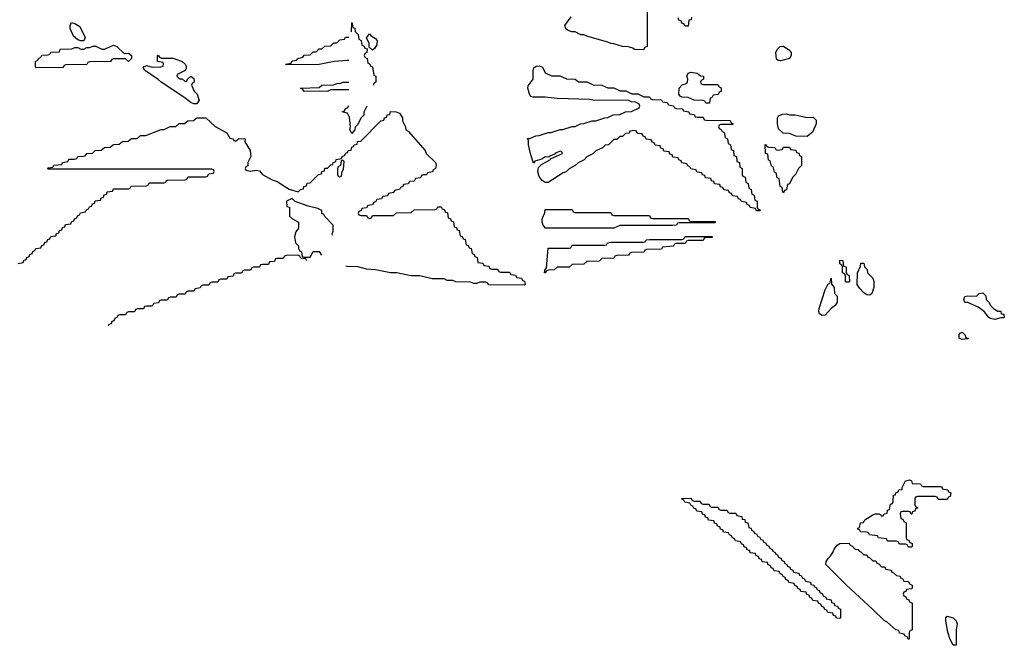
# Model space of a CAD drawing. Header units: inches. Extents: x 2886961 to 3052306, y 543424 to 918523.
# Tile 100 of 117: x 2977799 to 2984414, y 831386 to 835590. Entities that reach past the tile are written whole.
import ezdxf

# ---------------------------------------------------------------- set-up
doc = ezdxf.new("R2010")
doc.units = ezdxf.units.IN
doc.header["$MEASUREMENT"] = 0
doc.layers.add('C9873', color=7, linetype='Continuous')
doc.layers.add('C9883', color=7, linetype='Continuous')

msp = doc.modelspace()

# ---------------------------------------------------------------- linework, layer by layer
at = {"layer": 'C9873', "color": 6}
for points in [[(2978210, 835448), (2978190, 835455.3), (2978160.2, 835480.2), (2978139, 835530), (2978138, 835550), (2978148, 835572), (2978170, 835564.7), (2978203.5, 835543.5), (2978238, 835470), (2978230, 835448)], [(2978502, 835362), (2978530, 835364.7), (2978551, 835350), (2978550.8, 835329.2), (2978530, 835308.7), (2978510, 835326), (2978430, 835326), (2978418, 835322), (2978410, 835308), (2978270, 835306), (2978258, 835302), (2978250, 835288), (2978110, 835286), (2978098, 835282), (2978090, 835268), (2977910, 835266), (2977906, 835270), (2977906, 835310), (2977922, 835318), (2977926, 835330), (2977942, 835338), (2977948.4, 835351.6), (2977990, 835354), (2978002, 835358), (2978008.9, 835371.1), (2978066, 835374), (2978070, 835391.3), (2978150, 835394), (2978170, 835402), (2978190, 835402), (2978210, 835392), (2978230, 835392), (2978250, 835402), (2978270, 835402), (2978290, 835411.3), (2978310, 835411.3), (2978350, 835391.3), (2978370, 835391), (2978430, 835418), (2978450.9, 835410.9)], [(2978910, 835174), (2978922, 835178), (2978926, 835190), (2978950, 835211.3), (2978970, 835194), (2978972, 835170), (2978958, 835162), (2978954, 835150), (2978971.3, 835110), (2978990.5, 835090.5), (2979001.4, 835061.4), (2979004, 835050), (2978990, 835024), (2978970, 835024), (2978950, 835033.2), (2978902, 835070), (2978749.4, 835169.4), (2978730, 835188.7), (2978638, 835250), (2978628, 835270), (2978630, 835274), (2978650, 835282), (2978690, 835272), (2978747.3, 835272.7), (2978762, 835278), (2978766, 835290), (2978762, 835302), (2978726, 835310), (2978726, 835350), (2978730, 835351.3), (2978738, 835338), (2978751.6, 835331.6), (2978830, 835330.8), (2978891.3, 835310), (2978911.3, 835290), (2978917.3, 835277.3), (2978917.3, 835262.7), (2978910, 835248), (2978858, 835222), (2978854, 835210), (2978872.7, 835192.7), (2978891.6, 835191.6)], [(2979970, 834646), (2979958, 834642), (2979954, 834610), (2979938, 834602), (2979934, 834590), (2979934, 834550), (2979938, 834538), (2979950, 834534), (2979962, 834538), (2979966, 834570), (2979974.6, 834585.4), (2979978, 834638)]]:
    msp.add_lwpolyline(points, close=True, dxfattribs=at)
for points in [[(2980000, 835314.7), (2979911.1, 835308.9), (2979810, 835289), (2979590, 835286), (2979586, 835290), (2979622, 835298), (2979630, 835314), (2979662, 835318), (2979666, 835330), (2979702, 835338), (2979710, 835352), (2979750, 835354), (2979770, 835374), (2979790, 835374), (2979810, 835394), (2979830, 835394), (2979848.4, 835411.6), (2979890, 835414), (2979910, 835434), (2979930, 835434), (2979950, 835454), (2979982, 835458), (2979988.4, 835471.6), (2980000, 835471.8)], [(2980000, 835118), (2979890, 835118), (2979870, 835108.7), (2979710, 835108), (2979702, 835122), (2979686, 835130), (2979810, 835134), (2979828.9, 835151.1), (2979907.3, 835152.7), (2979930, 835162), (2979956.4, 835163.6), (2979969.1, 835170.9), (2980000, 835171)], [(2980000, 834962.4), (2979966, 834970), (2979982, 834978), (2979987.3, 834992.7), (2980000, 834997.3)], [(2977787.3, 833952.7), (2977822, 833958), (2977827.3, 833972.7), (2977842, 833978), (2977847.3, 833992.7), (2977862, 833998), (2977867.3, 834012.7), (2977882, 834018), (2977887.3, 834032.7), (2977902, 834038), (2977907.3, 834052.7), (2977942, 834058), (2977947.3, 834072.7), (2977962, 834078), (2977967.3, 834092.7), (2977982, 834098), (2977987.3, 834112.7), (2978002, 834118), (2978007.3, 834132.7), (2978042, 834138), (2978047.3, 834152.7), (2978062, 834158), (2978067.3, 834172.7), (2978082, 834178), (2978087.3, 834192.7), (2978102, 834198), (2978107.3, 834212.7), (2978142, 834218), (2978147.3, 834232.7), (2978162, 834238), (2978167.3, 834252.7), (2978182, 834258), (2978187.3, 834272.7), (2978202, 834278), (2978207.3, 834292.7), (2978242, 834298), (2978247.3, 834312.7), (2978262, 834318), (2978267.3, 834332.7), (2978282, 834338), (2978287.3, 834352.7), (2978302, 834358), (2978307.3, 834372.7), (2978342, 834378), (2978347.3, 834392.7), (2978362, 834398), (2978367.3, 834412.7), (2978382, 834418), (2978387.3, 834432.7), (2978422, 834438), (2978430, 834454), (2978530, 834454), (2978542, 834458), (2978548.4, 834471.6), (2978650, 834474), (2978662, 834478), (2978666, 834490), (2978672.7, 834492.7), (2978770, 834494), (2978782, 834498), (2978786, 834510), (2978792.7, 834512.7), (2978910, 834514), (2978922, 834518), (2978930, 834534), (2979050, 834534), (2979062, 834538), (2979070, 834554), (2979102, 834558), (2979106, 834570), (2979102, 834582), (2979090, 834586), (2977990, 834586), (2977986, 834590), (2977990, 834594), (2978022, 834598), (2978028.4, 834611.6), (2978082, 834618), (2978086, 834630), (2978122, 834638), (2978130, 834652), (2978167.3, 834652.7), (2978182, 834658), (2978188.9, 834671.1), (2978227.3, 834672.7), (2978242, 834678), (2978250, 834691.3), (2978287.3, 834692.7), (2978306, 834710), (2978347.3, 834712.7), (2978370, 834731.3), (2978407.3, 834732.7), (2978430, 834751.3), (2978467.3, 834752.7), (2978490, 834771.3), (2978527.3, 834772.7), (2978550, 834791.3), (2978587.3, 834792.7), (2978610, 834811.3), (2978647.3, 834812.7), (2978750, 834852), (2978770, 834852), (2978810, 834872), (2978847.3, 834872.7), (2978870, 834892), (2978907.3, 834892.7), (2978928.9, 834911.1), (2978967.3, 834912.7), (2978990, 834931.3), (2979050, 834931), (2979112.4, 834872.4), (2979191, 834830), (2979210, 834794), (2979234, 834790), (2979238, 834778), (2979250, 834774), (2979271.6, 834791.6), (2979314, 834790), (2979312, 834770), (2979347.3, 834710), (2979350.8, 834689.2), (2979351, 834670), (2979332, 834630), (2979331.3, 834608.7), (2979318, 834602), (2979314, 834590), (2979318, 834578), (2979350, 834572), (2979390, 834578), (2979410, 834574.8), (2979430.6, 834550.6), (2979494.6, 834514.6), (2979530, 834502), (2979610, 834450.8), (2979670, 834434), (2979686, 834450), (2979706, 834454), (2979708, 834470), (2979726, 834474), (2979730, 834492), (2979750, 834494), (2979806, 834550), (2979826, 834554), (2979828, 834570), (2979846, 834574), (2979850, 834592), (2979867.3, 834592.7), (2979890, 834614), (2979902, 834618), (2979906, 834630), (2979922, 834638), (2979926, 834650), (2979962, 834658), (2979966, 834670), (2979982, 834678), (2979990, 834694), (2980000, 834697.3)], [(2979901, 834141), (2979898, 834150), (2979906, 834170), (2979906, 834210), (2979850, 834268), (2979842, 834282), (2979830, 834288.7), (2979828.4, 834308.4), (2979802, 834322), (2979736.5, 834336.5), (2979649.3, 834369.3), (2979630, 834388.7), (2979592, 834370), (2979594, 834334), (2979611.3, 834330), (2979612, 834270), (2979631.1, 834251.1), (2979672, 834230), (2979671.3, 834190), (2979655.3, 834164.7), (2979644.7, 834130), (2979652, 834090), (2979671.3, 834070), (2979672, 834052), (2979678, 834038), (2979692, 834030), (2979698, 833998), (2979710, 833994), (2979750, 833994), (2979771.6, 834031.6), (2979810, 834032), (2979827, 834007)], [(2979728.5, 833968.5), (2979722, 833982), (2979688.4, 833988.4), (2979682, 834002), (2979667.3, 834007.3), (2979590, 834006), (2979578, 834002), (2979570, 833986), (2979530, 833986), (2979518, 833982), (2979510, 833966), (2979478, 833962), (2979470, 833946), (2979430, 833946), (2979418, 833942), (2979410, 833926), (2979370, 833926), (2979358, 833922), (2979350, 833906), (2979310, 833906), (2979298, 833902), (2979290, 833886), (2979250, 833886), (2979238, 833882), (2979232.7, 833867.3), (2979198, 833862), (2979190, 833846), (2979150, 833846), (2979138, 833842), (2979130, 833826), (2979090, 833826), (2979078, 833822), (2979070, 833806), (2979030, 833806), (2979018, 833802), (2979012.7, 833787.3), (2978978, 833782), (2978970, 833766), (2978930, 833766), (2978918, 833762), (2978910, 833746), (2978870, 833746), (2978858, 833742), (2978850, 833726), (2978810, 833726), (2978798, 833722), (2978790, 833706), (2978750, 833706), (2978738, 833702), (2978732.7, 833687.3), (2978698, 833682), (2978690, 833666), (2978650, 833666), (2978638, 833662), (2978630, 833646), (2978590, 833646), (2978578, 833642), (2978570, 833626), (2978530, 833626), (2978518, 833622), (2978510, 833606), (2978470, 833606), (2978458, 833602), (2978454, 833590), (2978438, 833582), (2978432.7, 833567.3), (2978418, 833562), (2978412.7, 833547.3), (2978398, 833542), (2978394, 833530)], [(2980000, 833932.6), (2979990, 833933.2)]]:
    msp.add_lwpolyline(points, dxfattribs=at)
at = {"layer": 'C9883', "color": 6}
for points in [[(2982014, 835690), (2982014, 835410), (2981998, 835402), (2981990, 835388), (2981930, 835388.7), (2981918, 835398), (2981890, 835408), (2981850, 835409), (2981790, 835428.7), (2981770, 835429), (2981750, 835439), (2981616.5, 835476.5), (2981590, 835488.7), (2981569.2, 835489.2), (2981530, 835508.7), (2981509.1, 835509.1), (2981480.2, 835520.2), (2981469.1, 835529.1), (2981462, 835550), (2981504, 835610)], [(2982312, 835608), (2982311.3, 835590), (2982294, 835586), (2982290, 835546), (2982270, 835546), (2982262, 835562), (2982247.3, 835567.3), (2982242, 835582), (2982227.3, 835587.3), (2982222, 835602)], [(2980028.8, 835508.8), (2980030, 835572), (2980038, 835538), (2980050, 835534), (2980054, 835510), (2980074, 835490), (2980078, 835458), (2980094, 835450), (2980098, 835418), (2980112.7, 835412.7), (2980118, 835398), (2980134, 835394), (2980131.6, 835368.4), (2980118, 835362), (2980114, 835350), (2980118, 835338), (2980134, 835330), (2980138, 835298), (2980150, 835294), (2980158, 835278), (2980170, 835274), (2980178, 835218), (2980192, 835210), (2980192, 835170), (2980178, 835162), (2980173, 835147)], [(2980000, 835471.8), (2980010, 835472)], [(2980010, 835315.3), (2980000, 835314.7)], [(2980000, 835171), (2980010, 835171)], [(2980010, 835118), (2980000, 835118)], [(2980000, 834997.3), (2980002, 834998), (2980010, 835014)], [(2980131.3, 835010), (2980111.3, 834968.7), (2980110.7, 834949.3), (2980091.1, 834928.9), (2980070, 834886), (2980052, 834868), (2980050.9, 834849.1), (2980030, 834826), (2980018, 834850), (2980022, 834870), (2980015.3, 834935.3), (2980002, 834962), (2980000, 834962.4)], [(2980000, 834697.3), (2980002, 834698), (2980006, 834710), (2980026, 834714), (2980030, 834734), (2980042, 834738), (2980046, 834750), (2980066, 834754), (2980068.9, 834771.1), (2980090, 834774), (2980226, 834910), (2980246, 834914), (2980248.9, 834931.1), (2980266, 834934), (2980268, 834950), (2980286, 834954), (2980290, 834972), (2980328.7, 834971.3), (2980350, 834961), (2980370.7, 834930), (2980370.9, 834910.9), (2980392, 834870), (2980394, 834850), (2980410, 834842), (2980522.8, 834710), (2980531, 834690), (2980592, 834630), (2980598, 834610), (2980592, 834590), (2980578, 834582), (2980571.6, 834568.4), (2980538, 834562), (2980531.6, 834548.4), (2980512.7, 834547.3), (2980498, 834542), (2980491.6, 834528.4), (2980458, 834522), (2980450, 834506), (2980418, 834502), (2980410, 834486), (2980378, 834482), (2980374, 834470), (2980358, 834462), (2980351.6, 834448.4), (2980332.7, 834447.3), (2980318, 834442), (2980311.6, 834428.4), (2980278, 834422), (2980270, 834406), (2980238, 834402), (2980230, 834386), (2980198, 834382), (2980192.7, 834367.3), (2980178, 834362), (2980170, 834346), (2980138, 834342), (2980130, 834326), (2980098, 834322), (2980092.7, 834307.3), (2980078, 834302), (2980074, 834290), (2980078, 834278), (2980090, 834274), (2980130, 834274), (2980138, 834258), (2980150, 834254), (2980162, 834258), (2980170, 834274), (2980310, 834274), (2980330, 834292), (2980430, 834294), (2980450, 834312), (2980590, 834314), (2980602, 834318), (2980608.4, 834331.6), (2980631.6, 834331.6), (2980638, 834318), (2980652.7, 834312.7), (2980658, 834298), (2980672.7, 834292.7), (2980678, 834258), (2980692.7, 834252.7), (2980698, 834238), (2980712.7, 834232.7), (2980718, 834198), (2980732.7, 834192.7), (2980738, 834178), (2980752.7, 834172.7), (2980758, 834138), (2980772.7, 834132.7), (2980778, 834118), (2980792.7, 834112.7), (2980798, 834078), (2980812.7, 834072.7), (2980818, 834058), (2980832.7, 834052.7), (2980838, 834018), (2980852.7, 834012.7), (2980858, 833998), (2980872.7, 833992.7), (2980878, 833958), (2980910, 833954), (2980918, 833938), (2980950, 833934), (2980958, 833918), (2980970, 833914), (2981010, 833914), (2981018, 833898), (2981030, 833894), (2981090, 833894), (2981098, 833878), (2981130, 833874), (2981138, 833858), (2981170, 833854), (2981178, 833838), (2981190, 833834), (2981194, 833810), (2981190, 833806), (2980950, 833808), (2980942, 833822), (2980930, 833826), (2980890, 833826), (2980870, 833818), (2980850, 833818), (2980827.3, 833827.3), (2980730, 833828.7), (2980710, 833838), (2980670, 833838), (2980650, 833848), (2980570, 833848.7), (2980488.4, 833868.4), (2980430, 833868.7), (2980330, 833888.7), (2980290, 833888.7), (2980190, 833908.7), (2980130, 833914), (2980070, 833928.7), (2980000, 833932.6)]]:
    msp.add_lwpolyline(points, dxfattribs=at)
for points in [[(2980170, 835386), (2980146, 835406), (2980146, 835430), (2980128, 835468), (2980150, 835494), (2980161, 835481), (2980190, 835464.7), (2980201, 835450), (2980198.8, 835421.2), (2980183.6, 835396.4)], [(2982910, 835314), (2982895.3, 835315.3), (2982884, 835324), (2982879, 835370), (2982888.7, 835390), (2982909.2, 835410.8), (2982930, 835411.3), (2982966.8, 835386.8), (2982982, 835370), (2982982, 835350), (2982970, 835329.2)], [(2982350, 834934), (2982390, 834934), (2982398, 834918), (2982410, 834914), (2982572.7, 834912.7), (2982578, 834898), (2982592, 834890), (2982590, 834886), (2982510, 834886), (2982498, 834882), (2982494, 834870), (2982498, 834858), (2982512.7, 834852.7), (2982518, 834838), (2982532.7, 834832.7), (2982538, 834798), (2982554, 834790), (2982558, 834758), (2982574, 834750), (2982578, 834718), (2982594, 834710), (2982598, 834678), (2982614, 834670), (2982618, 834638), (2982634, 834630), (2982638, 834598), (2982654, 834590), (2982654, 834550), (2982658, 834538), (2982672.7, 834532.7), (2982678, 834498), (2982694, 834490), (2982698, 834458), (2982714, 834450), (2982718, 834418), (2982734, 834410), (2982738, 834378), (2982754, 834370), (2982754, 834330), (2982758, 834318), (2982772.7, 834312.7), (2982770, 834306), (2982750, 834306), (2982742, 834322), (2982707.3, 834327.3), (2982702, 834342), (2982687.3, 834347.3), (2982682, 834362), (2982647.3, 834367.3), (2982642, 834382), (2982627.3, 834387.3), (2982622, 834402), (2982587.3, 834407.3), (2982582, 834422), (2982567.3, 834427.3), (2982562, 834442), (2982530, 834446), (2982522, 834462), (2982507.3, 834467.3), (2982502, 834482), (2982467.3, 834487.3), (2982462, 834502), (2982447.3, 834507.3), (2982442, 834522), (2982407.3, 834527.3), (2982402, 834542), (2982387.3, 834547.3), (2982382, 834562), (2982350, 834566), (2982342, 834582), (2982307.3, 834587.3), (2982302, 834602), (2982287.3, 834607.3), (2982282, 834622), (2982247.3, 834627.3), (2982242, 834642), (2982227.3, 834647.3), (2982222, 834662), (2982187.3, 834667.3), (2982182, 834682), (2982167.3, 834687.3), (2982162, 834702), (2982127.3, 834707.3), (2982122, 834722), (2982107.3, 834727.3), (2982102, 834742), (2982067.3, 834747.3), (2982062, 834762), (2982047.3, 834767.3), (2982042, 834782), (2982007.3, 834787.3), (2982002, 834802), (2981987.3, 834807.3), (2981982, 834822), (2981950, 834826), (2981942, 834842), (2981930, 834846), (2981898, 834842), (2981892.7, 834827.3), (2981870, 834826), (2981850, 834806), (2981830, 834806), (2981810, 834786), (2981790, 834786), (2981754, 834750), (2981732.7, 834747.3), (2981714, 834730), (2981670, 834708), (2981650, 834688), (2981610, 834668), (2981590.9, 834649.1), (2981550, 834628), (2981530.9, 834609.1), (2981491.1, 834588.9), (2981470, 834568.7), (2981450, 834562), (2981350, 834495.3), (2981330, 834495.3), (2981310, 834508.7), (2981290, 834535.3), (2981279.3, 834570), (2981284, 834596), (2981304, 834616), (2981366, 834650), (2981366, 834654), (2981446, 834690), (2981442, 834702), (2981430, 834706), (2981410, 834698), (2981394, 834690), (2981394, 834686), (2981354, 834670), (2981354, 834666), (2981330, 834668), (2981306.4, 834653.6), (2981261, 834639), (2981250, 834626), (2981230, 834688), (2981217.2, 834750), (2981216.4, 834776.4), (2981210, 834792), (2981227.3, 834792.7), (2981266, 834810), (2981290, 834811.3), (2981350, 834831), (2981370, 834831.3), (2981430, 834851.3), (2981448.4, 834851.6), (2981510, 834871.3), (2981530, 834872), (2981566, 834890), (2981590, 834891.3), (2981646, 834910), (2981670, 834911.3), (2981730, 834931.3), (2981750, 834932), (2981786, 834950), (2981830, 834952), (2981869.1, 834970.9), (2981910, 834972), (2981962, 834998), (2981966, 835010), (2981962, 835022), (2981936.4, 835036.4), (2981910, 835038), (2981890, 835048), (2981650, 835049.3), (2981630, 835054), (2981410, 835061.2), (2981330, 835069.2), (2981249.3, 835069.3), (2981234, 835074), (2981224, 835090), (2981214, 835130), (2981215.3, 835144.7), (2981248.7, 835190), (2981249.3, 835249.3), (2981254, 835266), (2981270, 835278), (2981290, 835281), (2981310.7, 835270.7), (2981330, 835232), (2981372.7, 835212.7), (2981428.4, 835211.6), (2981472.7, 835192.7), (2981531.1, 835191.1), (2981552.7, 835172.7), (2981608.4, 835171.6), (2981652.7, 835152.7), (2981711.1, 835151.1), (2981750, 835132), (2981791.1, 835131.1), (2981832.7, 835112.7), (2981871.1, 835111.1), (2981912.7, 835092.7), (2981951.1, 835091.1), (2981992.7, 835072.7), (2982030, 835072), (2982038, 835058), (2982050, 835054), (2982111.6, 835051.6), (2982118, 835038), (2982150, 835034), (2982158, 835018), (2982191.3, 835011.3), (2982198, 834998), (2982212.7, 834992.7), (2982250, 834992), (2982258, 834978), (2982294, 834970), (2982298, 834958), (2982330, 834954), (2982338, 834938)], [(2982390, 835154), (2982490, 835154), (2982498, 835138), (2982512.7, 835132.7), (2982512.7, 835107.3), (2982498, 835102), (2982491.6, 835088.4), (2982458, 835082), (2982450, 835066), (2982438, 835062), (2982434, 835030), (2982430, 835028), (2982408.4, 835028.4), (2982402, 835042), (2982390, 835046), (2982330, 835048.7), (2982290, 835068), (2982250, 835068.7), (2982236.4, 835076.4), (2982228, 835090), (2982229, 835130), (2982250, 835152), (2982278, 835162), (2982286, 835170), (2982288, 835190), (2982282, 835210), (2982289.3, 835230.7), (2982310, 835238), (2982350, 835231.3), (2982372.7, 835212.7), (2982394, 835210), (2982394, 835190), (2982378, 835182), (2982374, 835170), (2982378, 835158)], [(2983090, 834932), (2983130, 834934), (2983150, 834914), (2983150.6, 834889.4), (2983126, 834834), (2983090, 834806), (2983012.7, 834807.3), (2982970, 834826), (2982927.3, 834827.3), (2982896.4, 834856.4), (2982889.4, 834889.4), (2982889.3, 834930), (2982896.5, 834943.5), (2982924.7, 834955.3), (2982950, 834958), (2982971.6, 834951.6), (2983010, 834951.3)], [(2982890, 834714), (2982922, 834718), (2982930, 834734), (2982970, 834734), (2982978, 834718), (2983012.7, 834712.7), (2983018, 834698), (2983032.7, 834692.7), (2983038, 834678), (2983051.6, 834671.6), (2983051.3, 834610), (2983031.3, 834590), (2983012, 834550), (2982991, 834529), (2982970, 834486), (2982958, 834482), (2982950, 834446), (2982938, 834442), (2982930, 834426), (2982926, 834430), (2982922, 834462), (2982908.4, 834468.4), (2982902, 834522), (2982888.4, 834528.4), (2982882, 834562), (2982870, 834566), (2982862, 834602), (2982850, 834606), (2982842, 834642), (2982830, 834646), (2982826, 834686), (2982808.7, 834690), (2982808.4, 834751.6), (2982814, 834750), (2982818, 834738), (2982832.7, 834732.7), (2982871.6, 834731.6), (2982878, 834718)], [(2981530, 834294), (2981770, 834294), (2981778, 834278), (2981790, 834274), (2982030, 834274), (2982038, 834258), (2982050, 834254), (2982290, 834254), (2982298, 834238), (2982310, 834234), (2982470, 834234), (2982474, 834230), (2982470, 834226), (2982230, 834226), (2982218, 834222), (2982211.6, 834208.4), (2982190, 834206), (2981830, 834206), (2981790, 834188.7), (2981331.6, 834188.4), (2981315.3, 834210), (2981309.4, 834229.4), (2981309.4, 834250), (2981315.3, 834270), (2981328, 834290), (2981330, 834314), (2981510, 834314), (2981518, 834298)], [(2981330, 833888), (2981326, 833890), (2981327.3, 833907.3), (2981338, 833922), (2981350, 834054), (2981490, 834054), (2981502, 834058), (2981510, 834074), (2981730, 834074), (2981742, 834078), (2981748.4, 834091.6), (2981770, 834094), (2981990, 834094), (2982002, 834098), (2982008.4, 834111.6), (2982030, 834114), (2982250, 834114), (2982262, 834118), (2982270, 834134), (2982450, 834134), (2982454, 834130), (2982450, 834126), (2982410, 834126), (2982398, 834122), (2982390, 834106), (2982290, 834106), (2982278, 834102), (2982270, 834086), (2982210, 834086), (2982198, 834082), (2982191.6, 834068.4), (2982118, 834062), (2982110, 834048), (2982010, 834046), (2981998, 834042), (2981991.6, 834028.4), (2981910, 834026), (2981898, 834022), (2981890, 834008), (2981810, 834006), (2981798, 834002), (2981790, 833988), (2981710, 833986), (2981691.6, 833968.4), (2981610, 833966), (2981590, 833948), (2981510, 833946), (2981490, 833928), (2981410, 833926), (2981390, 833908), (2981352.7, 833907.3), (2981338, 833902)], [(2983350, 833826), (2983348, 833830), (2983347.3, 833867.3), (2983342, 833882), (2983328, 833890), (2983326, 833930), (2983322, 833942), (2983308.9, 833948.9), (2983310, 833974), (2983330, 833972), (2983334, 833934), (2983351.3, 833930), (2983352.7, 833892.7), (2983358, 833878), (2983370, 833874), (2983372.7, 833867.3), (2983374, 833830), (2983370, 833826)], [(2983510, 833739), (2983490, 833741.2), (2983470, 833754), (2983443.1, 833783.1), (2983426, 833810), (2983428.7, 833890), (2983447.3, 833932.7), (2983450, 833954), (2983470, 833954), (2983474, 833930), (2983491.6, 833911.6), (2983494, 833890), (2983530, 833854), (2983538, 833830), (2983538, 833790), (2983524.7, 833750)], [(2983190, 833601.2), (2983172.5, 833612.5), (2983167, 833630), (2983169.5, 833650), (2983210, 833774), (2983230, 833814), (2983242, 833818), (2983250, 833854), (2983252.7, 833812.7), (2983272, 833790), (2983274, 833750), (2983291.1, 833731.1), (2983291.6, 833691.6), (2983278, 833670), (2983250, 833649.2), (2983210, 833605.2)], [(2984350, 833575.3), (2984321.2, 833581.2), (2984310, 833588), (2984278, 833630), (2984238.4, 833658.4), (2984168.7, 833688.7), (2984148.7, 833690), (2984142, 833710), (2984149, 833730), (2984170, 833734), (2984227.3, 833732.7), (2984246, 833750), (2984270, 833754), (2984290, 833734), (2984292, 833710), (2984312, 833690), (2984322, 833670), (2984342, 833650), (2984370, 833631.3), (2984391, 833631), (2984394, 833614), (2984411.1, 833611.1), (2984414, 833590), (2984410, 833586), (2984390, 833586)], [(2984130, 833442), (2984110, 833449), (2984110, 833474), (2984116.4, 833483.6), (2984130, 833491.3), (2984152, 833470), (2984154, 833454), (2984174, 833450), (2984170, 833446)], [(2983970, 832366), (2983962, 832382), (2983950, 832386), (2983830, 832386), (2983818, 832382), (2983814, 832370), (2983814, 832330), (2983818, 832318), (2983834, 832310), (2983818, 832302), (2983812.7, 832287.3), (2983798, 832282), (2983792.7, 832267.3), (2983787.3, 832267.3), (2983782, 832282), (2983770, 832286), (2983730, 832286), (2983718, 832282), (2983714, 832270), (2983718, 832238), (2983732.7, 832232.7), (2983738, 832218), (2983754, 832210), (2983754, 832110), (2983758, 832098), (2983772.7, 832092.7), (2983778, 832078), (2983794, 832070), (2983794, 832050), (2983790, 832046), (2983770, 832046), (2983762, 832062), (2983750, 832066), (2983710, 832066), (2983702, 832082), (2983690, 832086), (2983630, 832086), (2983622, 832102), (2983568.4, 832108.4), (2983562, 832122), (2983508.4, 832128.4), (2983502, 832142), (2983490, 832146), (2983448.4, 832148.4), (2983442, 832162), (2983430, 832166), (2983430, 832174), (2983442, 832178), (2983448, 832210), (2983468, 832212), (2983478, 832230), (2983530, 832262.8), (2983548, 832270), (2983570.6, 832270.6), (2983583.6, 832263.6), (2983590, 832254), (2983602, 832258), (2983606, 832270), (2983626, 832274), (2983630, 832294), (2983642, 832298), (2983650, 832334), (2983662, 832338), (2983668, 832352), (2983670, 832394), (2983682, 832398), (2983686, 832410), (2983702, 832418), (2983706, 832430), (2983727.3, 832432.7), (2983727.3, 832447.3), (2983750, 832491.3), (2983776.9, 832496.9), (2983791.3, 832491.3), (2983794, 832474), (2983851.6, 832471.6), (2983858, 832458), (2983870, 832454), (2983987.3, 832452.7), (2983994, 832450), (2983998, 832438), (2984034, 832430), (2984038, 832418), (2984054, 832410), (2984050, 832386), (2984038, 832382), (2984030, 832366)], [(2982330, 832354), (2982370, 832354), (2982378, 832338), (2982390, 832334), (2982430, 832334), (2982438, 832318), (2982450, 832314), (2982490, 832314), (2982498, 832298), (2982510, 832294), (2982550, 832294), (2982558, 832278), (2982570, 832274), (2982610, 832274), (2982618, 832258), (2982651.1, 832251.1), (2982654, 832234), (2982670, 832232), (2982674, 832214), (2982692, 832210), (2982698, 832178), (2982710, 832174), (2982718, 832158), (2982730, 832154), (2982738, 832138), (2982750, 832134), (2982758, 832118), (2982770, 832114), (2982778, 832098), (2982790, 832094), (2982798, 832078), (2982810, 832074), (2982818, 832058), (2982830, 832054), (2982838, 832038), (2982854, 832030), (2982858, 832018), (2982874, 832010), (2982878, 831998), (2982890, 831994), (2982898, 831978), (2982914, 831970), (2982918, 831958), (2982934, 831950), (2982938, 831938), (2982954, 831930), (2982958, 831918), (2982974, 831910), (2982978, 831898), (2982994, 831890), (2982998, 831878), (2983034, 831870), (2983038, 831858), (2983050, 831854), (2983058, 831838), (2983070, 831834), (2983078, 831818), (2983112, 831810), (2983114, 831794), (2983134, 831790), (2983138, 831778), (2983150, 831774), (2983158, 831758), (2983170, 831754), (2983178, 831738), (2983190, 831734), (2983198, 831718), (2983214, 831710), (2983218, 831698), (2983250, 831692), (2983254, 831674), (2983272, 831670), (2983274, 831654), (2983294, 831650), (2983298, 831638), (2983314, 831630), (2983314, 831570), (2983310, 831566), (2983287.3, 831567.3), (2983282, 831582), (2983267.3, 831587.3), (2983262, 831602), (2983227.3, 831607.3), (2983222, 831622), (2983207.3, 831627.3), (2983202, 831642), (2983187.3, 831647.3), (2983182, 831662), (2983167.3, 831667.3), (2983162, 831682), (2983127.3, 831687.3), (2983122, 831702), (2983107.3, 831707.3), (2983102, 831722), (2983087.3, 831727.3), (2983082, 831742), (2983047.3, 831747.3), (2983042, 831762), (2983027.3, 831767.3), (2983022, 831782), (2983007.3, 831787.3), (2983002, 831802), (2982967.3, 831807.3), (2982962, 831822), (2982947.3, 831827.3), (2982942, 831842), (2982927.3, 831847.3), (2982922, 831862), (2982907.3, 831867.3), (2982902, 831882), (2982867.3, 831887.3), (2982862, 831902), (2982847.3, 831907.3), (2982842, 831922), (2982827.3, 831927.3), (2982822, 831942), (2982787.3, 831947.3), (2982782, 831962), (2982767.3, 831967.3), (2982762, 831982), (2982747.3, 831987.3), (2982742, 832002), (2982707.3, 832007.3), (2982702, 832022), (2982687.3, 832027.3), (2982682, 832042), (2982667.3, 832047.3), (2982662, 832062), (2982647.3, 832067.3), (2982642, 832082), (2982607.3, 832087.3), (2982602, 832102), (2982587.3, 832107.3), (2982582, 832122), (2982567.3, 832127.3), (2982562, 832142), (2982527.3, 832147.3), (2982522, 832162), (2982507.3, 832167.3), (2982502, 832182), (2982487.3, 832187.3), (2982482, 832202), (2982467.3, 832207.3), (2982462, 832222), (2982427.3, 832227.3), (2982422, 832242), (2982407.3, 832247.3), (2982402, 832262), (2982387.3, 832267.3), (2982382, 832282), (2982347.3, 832287.3), (2982342, 832302), (2982327.3, 832307.3), (2982322, 832322), (2982307.3, 832327.3), (2982302, 832342), (2982267.3, 832347.3), (2982262, 832362), (2982247.3, 832367.3), (2982247.3, 832372.7), (2982310, 832374), (2982318, 832358)], [(2983470, 831994), (2983490, 831994), (2983498, 831978), (2983510, 831974), (2983530, 831954), (2983550, 831954), (2983558, 831938), (2983570, 831934), (2983590, 831914), (2983610, 831914), (2983618, 831898), (2983654, 831890), (2983658, 831878), (2983670, 831874), (2983690, 831854), (2983714, 831850), (2983718, 831838), (2983730, 831834), (2983738, 831818), (2983770, 831814), (2983778, 831798), (2983794, 831790), (2983794, 831770), (2983790, 831766), (2983758, 831762), (2983752.7, 831747.3), (2983738, 831742), (2983734, 831730), (2983738, 831718), (2983752.7, 831712.7), (2983758, 831698), (2983772.7, 831692.7), (2983778, 831678), (2983794, 831670), (2983794, 831490), (2983778, 831482), (2983774, 831470), (2983774, 831430), (2983770, 831426), (2983762, 831442), (2983746, 831450), (2983742, 831462), (2983710, 831468), (2983706, 831486), (2983686, 831490), (2983624, 831544), (2983608.7, 831550), (2983528.7, 831630), (2983353.2, 831790), (2983222, 831922), (2983216, 831930), (2983218, 831950), (2983229.7, 831970.3), (2983249.4, 831990), (2983262.7, 832010), (2983270, 832032), (2983290, 832058), (2983310, 832070.8), (2983371.6, 832071.6), (2983378, 832058), (2983390, 832054), (2983412.7, 832032.7), (2983434, 832030), (2983438, 832018), (2983450, 832014)], [(2984070, 831386), (2984050, 831426), (2984033.6, 831473.6), (2984021.2, 831550), (2984022, 831570), (2984030, 831582), (2984070.4, 831570.4), (2984090.7, 831550), (2984097.3, 831530), (2984090.8, 831490), (2984090, 831386)]]:
    msp.add_lwpolyline(points, close=True, dxfattribs=at)

doc.saveas('drawing.dxf')
